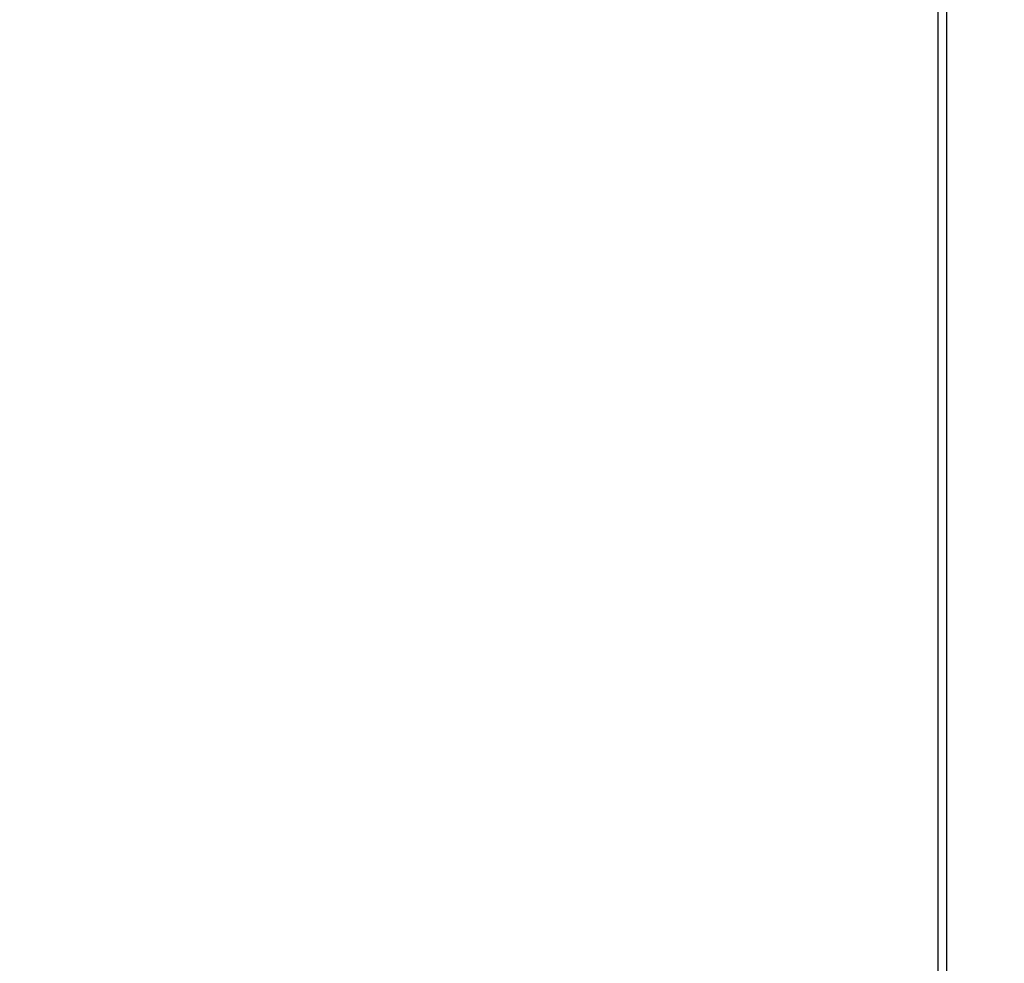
# Model space of a CAD drawing. Header units: millimetres. Extents: x 0 to 39025, y -31299 to 8400.
# Tile 57 of 209: x 17742 to 17969, y -29295 to -29077. Entities that reach past the tile are written whole.
import ezdxf

# ---------------------------------------------------------------- set-up
doc = ezdxf.new("R2010")
doc.units = ezdxf.units.MM
doc.header["$PDSIZE"] = -1
doc.layers.add('DIMENZIJE', color=4, linetype='Continuous')
doc.styles.add('SLDTEXTSTYLE6', font='txt')
doc.dimstyles.new('SLDDIMSTYLE0', dxfattribs={"dimtxt": 3, "dimasz": 3.414889, "dimexe": 0, "dimexo": 0.0625, "dimgap": 0.75, "dimtad": 1, "dimdec": 0, "dimlfac": 20, "dimrnd": 1e-09, "dimzin": 12, "dimdsep": 46, "dimtxsty": 'SLDTEXTSTYLE6', "dimsah": 1, "dimcen": 0.09, "dimadec": 0, "dimazin": 3, "dimtfac": 1, "dimtdec": 0, "dimtofl": 0, "dimtmove": 0, "dimatfit": 3, "dimfxl": 1, "dimfrac": 2, "dimtolj": 1, "dimtzin": 12, "dimarcsym": 0})

# ---------------------------------------------------------------- blocks, each defined once
blk = doc.blocks.new('Adapt 2 S (levo_prerez)')
at = {"lineweight": 25}
for points in [[(713, 206.83), (713, 206.83), (713, 889.79), (713, 889.79)], [(715, 206.83), (715, 206.83), (715, 890.17), (715, 890.17)]]:
    blk.add_open_spline(points, degree=3, dxfattribs=at)
blk = doc.blocks.new('*D202')
at = {"layer": 'Defpoints', "color": 0, "transparency": 16777216}
for p in [(17772.79, -29357.48), (17741.9, -29498.19), (18192.78, -29498.19)]:
    blk.add_point(p, dxfattribs=at)
at = {"layer": 'DIMENZIJE', "color": 0, "lineweight": -2, "transparency": 16777216}
for p, q in [((18192.78, -29289.18), (18192.78, -29220.88)), ((17774.04, -29357.48), (18212.78, -29357.48)), ((18192.78, -29357.48), (18192.78, -29498.19)), ((17743.15, -29498.19), (18212.78, -29498.19)), ((18192.78, -29566.49), (18192.78, -29779.47))]:
    blk.add_line(p, q, dxfattribs=at)
at = {"layer": 'DIMENZIJE', "color": 0, "transparency": 16777216}
for points in [[(18181.4, -29289.18), (18204.16, -29289.18), (18192.78, -29357.48)], [(18181.4, -29566.49), (18204.16, -29566.49), (18192.78, -29498.19)]]:
    blk.add_solid(points, dxfattribs=at)
at = {"layer": 'DIMENZIJE', "color": 0, "transparency": 16777216, "insert": (18147.78, -29707.13), "char_height": 60, "attachment_point": 5, "rotation": 90, "style": 'SLDTEXTSTYLE6'}
blk.add_mtext('\\A1;141', dxfattribs=at)

msp = doc.modelspace()

# ---------------------------------------------------------------- block references
at = {"color": 1}
msp.add_blockref('Adapt 2 S (levo_prerez)', (17240.89, -29516.06), dxfattribs=at)

# ---------------------------------------------------------------- dimensions: what is measured, and where the dimension line sits
at = {"layer": 'DIMENZIJE'}
dim = msp.add_linear_dim(base=(18192.78, -29498.19), p1=(17772.79, -29357.48), p2=(17741.9, -29498.19), angle=90, dimstyle='SLDDIMSTYLE0', override={"dimscale": 20, "dimexe": 1, "dimlfac": 1, "dimdle": 1, "dimtofl": 1}, dxfattribs=at)
dim.commit()
dim.dimension.update_dxf_attribs({"geometry": '*D202', "text_midpoint": (18147.78, -29707.13)})

doc.saveas('drawing.dxf')
